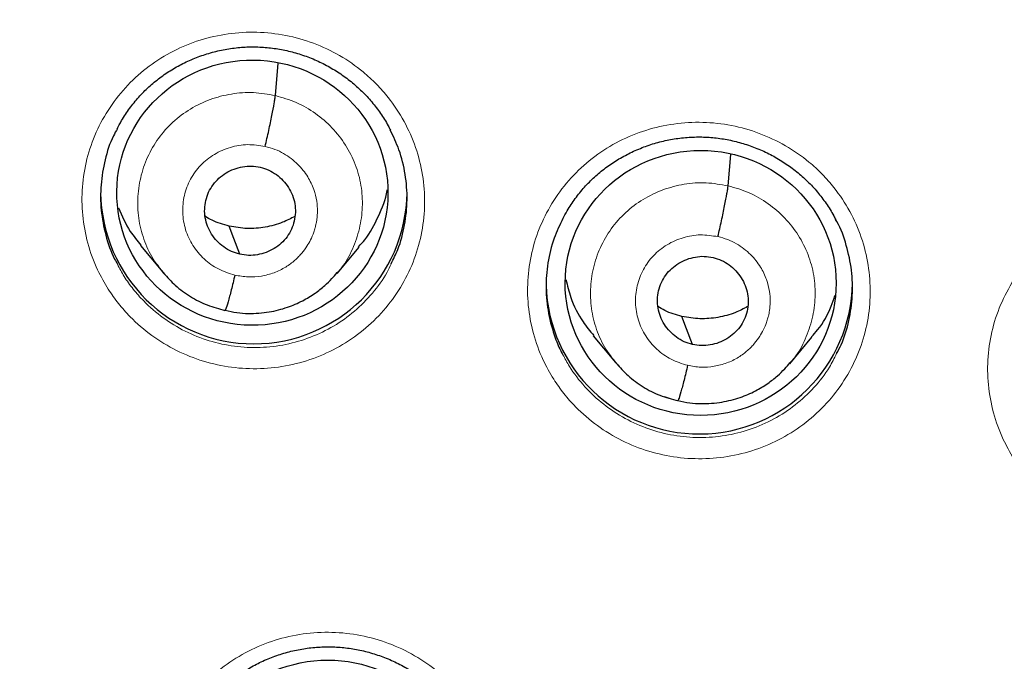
# Model space of a CAD drawing. Header units: millimetres. Extents: x 8 to 2427, y 12 to 2587.
# Tile 120 of 153: x 1073 to 1084, y 1839 to 1846. Entities that reach past the tile are written whole.
import ezdxf

# ---------------------------------------------------------------- set-up
doc = ezdxf.new("R2010")
doc.units = ezdxf.units.MM

msp = doc.modelspace()

# ---------------------------------------------------------------- linework, layer by layer
at = {"color": 7, "linetype": 'Continuous', "lineweight": 30}
for p, q in [((1075.859, 1845.185), (1075.891, 1845.544)), ((1080.882, 1844.184), (1080.913, 1844.533)), ((1074.363, 1843.523), (1074.609, 1843.225)), ((1076.543, 1843.21), (1076.788, 1843.504)), ((1074.603, 1843.233), (1074.618, 1843.217)), ((1074.62, 1843.219), (1074.614, 1843.228)), ((1079.386, 1842.521), (1079.632, 1842.223)), ((1081.566, 1842.21), (1081.811, 1842.505)), ((1079.625, 1842.232), (1079.641, 1842.216)), ((1079.643, 1842.218), (1079.637, 1842.226))]:
    msp.add_line(p, q, dxfattribs=at)
at = {"color": 252, "linetype": 'Continuous', "lineweight": 0}
for p, q in [((1074.64, 1843.194), (1074.62, 1843.219)), ((1075.297, 1842.799), (1075.153, 1842.847)), ((1079.663, 1842.192), (1079.643, 1842.218)), ((1080.32, 1841.798), (1080.176, 1841.846))]:
    msp.add_line(p, q, dxfattribs=at)
at = {"color": 7, "linetype": 'Continuous', "lineweight": 30, "flags": 128}
for points in [[(1075.464, 1843.425), (1075.399, 1843.6), (1075.347, 1843.737)], [(1080.487, 1842.424), (1080.422, 1842.599), (1080.37, 1842.736)]]:
    msp.add_lwpolyline(points, dxfattribs=at)
at = {"color": 252, "linetype": 'Continuous', "lineweight": 0}
for centre, radius, start, end in [((1095.245, 1842.664), 25.455, 359.5944, 180.1892), ((1095.246, 1843.412), 23.128, 185.0273, 354.9311)]:
    msp.add_arc(centre, radius, start, end, dxfattribs=at)
at = {"color": 7, "linetype": 'Continuous', "lineweight": 30}
for centre, radius, start, end in [((1075.62, 1844.132), 1.7, 180.835, 359.165), ((1095.246, 1843.375), 23.103, 180.848, 359.152), ((1080.562, 1843.132), 1.7, 181.6178, 359.1603)]:
    msp.add_arc(centre, radius, start, end, dxfattribs=at)
for centre, major_axis, ratio in [((1075.604, 1844.108), (1.504, -0.014), 0.977835), ((1080.577, 1843.107), (1.503, -0.001), 0.977818), ((1076.437, 1837.452), (1.502, 0.075), 0.978362)]:
    msp.add_ellipse(centre, major_axis=major_axis, ratio=ratio, dxfattribs=at)
at = {"color": 252, "linetype": 'Continuous', "lineweight": 0}
for points, knots in [([(1095.404, 1891.756), (1094.012, 1891.721), (1091.229, 1891.651), (1087.086, 1891.088), (1083.008, 1890.193), (1079.028, 1888.94), (1075.175, 1887.349), (1071.481, 1885.43), (1067.975, 1883.198), (1064.683, 1880.67), (1061.632, 1877.866), (1058.845, 1874.808), (1056.344, 1871.521), (1054.149, 1868.03), (1052.277, 1864.361), (1050.743, 1860.545), (1049.559, 1856.61), (1048.731, 1852.588), (1048.281, 1848.511), (1048.164, 1844.803), (1048.36, 1842.474), (1048.441, 1841.507)], [0, 0, 0, 0, 0.053447, 0.106895, 0.160342, 0.213789, 0.267237, 0.320684, 0.374131, 0.427578, 0.481026, 0.534473, 0.58792, 0.641368, 0.694815, 0.748262, 0.80171, 0.855157, 0.908604, 0.962052, 1, 1, 1, 1]), ([(1074.005, 1843.037), (1073.964, 1843.107), (1073.869, 1843.269), (1073.771, 1843.546), (1073.712, 1843.856), (1073.71, 1844.172), (1073.76, 1844.484), (1073.864, 1844.782), (1074.017, 1845.059), (1074.216, 1845.306), (1074.453, 1845.518), (1074.725, 1845.686), (1075.021, 1845.808), (1075.334, 1845.878), (1075.655, 1845.896), (1075.975, 1845.86), (1076.285, 1845.773), (1076.576, 1845.636), (1076.806, 1845.476), (1076.983, 1845.314), (1077.141, 1845.135), (1077.294, 1844.902), (1077.423, 1844.612), (1077.5, 1844.305), (1077.524, 1843.99), (1077.492, 1843.675), (1077.409, 1843.371), (1077.274, 1843.085), (1077.092, 1842.826), (1076.868, 1842.601), (1076.609, 1842.415), (1076.321, 1842.276), (1076.013, 1842.185), (1075.694, 1842.148), (1075.372, 1842.163), (1075.058, 1842.231), (1074.759, 1842.35), (1074.484, 1842.517), (1074.273, 1842.699), (1074.115, 1842.876), (1074.042, 1842.983), (1074.005, 1843.037)], [0, 0, 0, 0, 0.0207609, 0.0476019, 0.0744428, 0.1012736, 0.1281045, 0.1549316, 0.1817587, 0.20859, 0.2354214, 0.262263, 0.2891047, 0.3159583, 0.3428119, 0.3696738, 0.3965357, 0.4233986, 0.4502615, 0.4670531, 0.4838447, 0.5106792, 0.5375137, 0.5643485, 0.5911834, 0.6180122, 0.6448411, 0.6716687, 0.6984963, 0.7253303, 0.7521644, 0.7790099, 0.8058553, 0.8327121, 0.8595689, 0.886432, 0.9132951, 0.9401567, 0.9670183, 0.9835091, 1, 1, 1, 1]), ([(1074.614, 1843.228), (1074.581, 1843.267), (1074.496, 1843.369), (1074.404, 1843.562), (1074.339, 1843.795), (1074.325, 1844.037), (1074.357, 1844.276), (1074.435, 1844.505), (1074.556, 1844.714), (1074.717, 1844.896), (1074.912, 1845.042), (1075.133, 1845.148), (1075.37, 1845.209), (1075.617, 1845.228), (1075.778, 1845.199), (1075.859, 1845.185)], [0, 0, 0, 0, 0.049957, 0.129144, 0.208263, 0.28734, 0.366522, 0.445705, 0.524783, 0.603902, 0.683089, 0.762286, 0.841511, 0.920703, 1, 1, 1, 1]), ([(1075.859, 1845.185), (1075.937, 1845.162), (1076.095, 1845.117), (1076.307, 1844.992), (1076.493, 1844.832), (1076.643, 1844.64), (1076.753, 1844.423), (1076.817, 1844.189), (1076.831, 1843.948), (1076.799, 1843.708), (1076.719, 1843.481), (1076.633, 1843.315), (1076.562, 1843.239), (1076.545, 1843.221)], [0, 0, 0, 0, 0.097245, 0.194362, 0.291519, 0.388641, 0.485752, 0.582778, 0.679753, 0.776858, 0.873964, 0.97094, 1, 1, 1, 1]), ([(1078.947, 1842.039), (1078.906, 1842.109), (1078.812, 1842.27), (1078.714, 1842.546), (1078.656, 1842.856), (1078.654, 1843.172), (1078.705, 1843.484), (1078.809, 1843.782), (1078.962, 1844.059), (1079.161, 1844.306), (1079.399, 1844.518), (1079.67, 1844.686), (1079.967, 1844.808), (1080.28, 1844.878), (1080.601, 1844.897), (1080.921, 1844.861), (1081.231, 1844.774), (1081.521, 1844.636), (1081.752, 1844.477), (1081.928, 1844.315), (1082.085, 1844.136), (1082.239, 1843.904), (1082.367, 1843.614), (1082.444, 1843.306), (1082.467, 1842.991), (1082.436, 1842.677), (1082.352, 1842.373), (1082.216, 1842.087), (1082.034, 1841.827), (1081.81, 1841.602), (1081.551, 1841.417), (1081.262, 1841.278), (1080.955, 1841.187), (1080.635, 1841.15), (1080.314, 1841.164), (1079.999, 1841.233), (1079.7, 1841.351), (1079.426, 1841.518), (1079.215, 1841.7), (1079.057, 1841.877), (1078.984, 1841.985), (1078.947, 1842.039)], [0, 0, 0, 0, 0.0206, 0.047441, 0.074283, 0.10112, 0.127957, 0.154792, 0.181627, 0.208465, 0.235303, 0.262148, 0.288992, 0.315843, 0.342694, 0.369549, 0.396403, 0.423258, 0.450113, 0.466893, 0.483672, 0.510511, 0.537349, 0.564188, 0.591027, 0.617862, 0.644698, 0.671534, 0.698369, 0.725209, 0.752049, 0.778896, 0.805742, 0.832594, 0.859447, 0.886302, 0.913158, 0.940012, 0.966865, 0.983433, 1, 1, 1, 1]), ([(1075.41, 1843.194), (1075.347, 1843.213), (1075.223, 1843.252), (1075.063, 1843.368), (1074.937, 1843.518), (1074.855, 1843.695), (1074.823, 1843.886), (1074.842, 1844.079), (1074.911, 1844.26), (1075.025, 1844.417), (1075.178, 1844.539), (1075.357, 1844.618), (1075.552, 1844.651), (1075.681, 1844.631), (1075.746, 1844.621)], [0, 0, 0, 0, 0.0833345, 0.1666654, 0.2499975, 0.3333271, 0.4166656, 0.4999997, 0.5833368, 0.6666717, 0.7500021, 0.8333345, 0.9166655, 1, 1, 1, 1]), ([(1075.746, 1844.621), (1075.782, 1844.612), (1075.854, 1844.592), (1075.979, 1844.53), (1076.109, 1844.432), (1076.22, 1844.292), (1076.287, 1844.151), (1076.32, 1844.021), (1076.327, 1843.922), (1076.324, 1843.854), (1076.32, 1843.81), (1076.313, 1843.773), (1076.307, 1843.743), (1076.298, 1843.709), (1076.282, 1843.657), (1076.252, 1843.587), (1076.208, 1843.51), (1076.163, 1843.448), (1076.117, 1843.397), (1076.075, 1843.357), (1076.027, 1843.318), (1075.953, 1843.268), (1075.846, 1843.216), (1075.704, 1843.179), (1075.556, 1843.167), (1075.459, 1843.185), (1075.41, 1843.194)], [0, 0, 0, 0, 0.048256, 0.094112, 0.178937, 0.254869, 0.321842, 0.379876, 0.428895, 0.450046, 0.468964, 0.48565, 0.500103, 0.507847, 0.532093, 0.5715, 0.606182, 0.647519, 0.670672, 0.695465, 0.721903, 0.750007, 0.811595, 0.873776, 0.936513, 1, 1, 1, 1]), ([(1079.637, 1842.226), (1079.604, 1842.265), (1079.519, 1842.367), (1079.427, 1842.56), (1079.362, 1842.793), (1079.348, 1843.034), (1079.38, 1843.273), (1079.458, 1843.502), (1079.579, 1843.712), (1079.74, 1843.893), (1079.935, 1844.04), (1080.156, 1844.146), (1080.393, 1844.208), (1080.64, 1844.227), (1080.801, 1844.198), (1080.882, 1844.184)], [0, 0, 0, 0, 0.0498905, 0.129083, 0.2082075, 0.28729, 0.366478, 0.4456664, 0.5247499, 0.6038747, 0.6830672, 0.7622692, 0.8415001, 0.9206974, 1, 1, 1, 1]), ([(1080.882, 1844.184), (1080.961, 1844.161), (1081.118, 1844.117), (1081.33, 1843.991), (1081.516, 1843.832), (1081.666, 1843.64), (1081.776, 1843.423), (1081.84, 1843.19), (1081.854, 1842.948), (1081.822, 1842.709), (1081.742, 1842.482), (1081.656, 1842.316), (1081.585, 1842.239), (1081.568, 1842.221)], [0, 0, 0, 0, 0.097242, 0.194356, 0.291511, 0.38863, 0.485737, 0.582761, 0.679734, 0.776835, 0.873938, 0.970911, 1, 1, 1, 1]), ([(1084.05, 1841.161), (1084.01, 1841.23), (1083.916, 1841.391), (1083.818, 1841.666), (1083.76, 1841.976), (1083.758, 1842.292), (1083.808, 1842.604), (1083.913, 1842.902), (1084.066, 1843.179), (1084.265, 1843.427), (1084.503, 1843.639), (1084.774, 1843.807), (1085.071, 1843.929), (1085.384, 1844), (1085.705, 1844.019), (1086.025, 1843.984), (1086.335, 1843.897), (1086.625, 1843.76), (1086.856, 1843.601), (1087.031, 1843.439), (1087.189, 1843.261), (1087.343, 1843.029), (1087.471, 1842.739), (1087.547, 1842.432), (1087.571, 1842.117), (1087.54, 1841.803), (1087.456, 1841.499), (1087.32, 1841.213), (1087.138, 1840.953), (1086.914, 1840.727), (1086.654, 1840.541), (1086.366, 1840.402), (1086.058, 1840.311), (1085.739, 1840.273), (1085.418, 1840.287), (1085.103, 1840.355), (1084.804, 1840.473), (1084.53, 1840.639), (1084.319, 1840.821), (1084.161, 1840.999), (1084.087, 1841.107), (1084.05, 1841.161)], [0, 0, 0, 0, 0.020431, 0.047274, 0.074117, 0.100959, 0.1278, 0.154641, 0.181482, 0.208325, 0.235168, 0.262013, 0.288859, 0.315707, 0.342556, 0.369405, 0.396255, 0.423104, 0.449953, 0.466724, 0.483495, 0.510337, 0.537179, 0.564021, 0.590863, 0.617704, 0.644545, 0.671386, 0.698228, 0.725071, 0.751915, 0.778762, 0.805608, 0.832457, 0.859306, 0.886156, 0.913005, 0.939854, 0.966702, 0.983351, 1, 1, 1, 1]), ([(1080.433, 1842.193), (1080.37, 1842.212), (1080.246, 1842.251), (1080.086, 1842.367), (1079.96, 1842.516), (1079.878, 1842.693), (1079.846, 1842.884), (1079.865, 1843.077), (1079.934, 1843.258), (1080.048, 1843.415), (1080.201, 1843.537), (1080.38, 1843.616), (1080.575, 1843.65), (1080.704, 1843.63), (1080.769, 1843.62)], [0, 0, 0, 0, 0.083334, 0.166665, 0.249997, 0.333327, 0.416666, 0.5, 0.583337, 0.666672, 0.750002, 0.833335, 0.916666, 1, 1, 1, 1]), ([(1080.769, 1843.62), (1080.806, 1843.611), (1080.877, 1843.592), (1081.003, 1843.53), (1081.132, 1843.431), (1081.243, 1843.292), (1081.31, 1843.151), (1081.343, 1843.021), (1081.35, 1842.922), (1081.347, 1842.854), (1081.343, 1842.81), (1081.336, 1842.772), (1081.33, 1842.743), (1081.321, 1842.709), (1081.305, 1842.657), (1081.275, 1842.587), (1081.231, 1842.51), (1081.186, 1842.448), (1081.14, 1842.396), (1081.098, 1842.357), (1081.051, 1842.318), (1080.976, 1842.267), (1080.869, 1842.216), (1080.727, 1842.178), (1080.579, 1842.166), (1080.482, 1842.184), (1080.433, 1842.193)], [0, 0, 0, 0, 0.048252, 0.094103, 0.178921, 0.254849, 0.321821, 0.379855, 0.428878, 0.450033, 0.468954, 0.485645, 0.500103, 0.507814, 0.532029, 0.571426, 0.606112, 0.647464, 0.670627, 0.695432, 0.721885, 0.750007, 0.811671, 0.873878, 0.936589, 1, 1, 1, 1]), ([(1074.107, 1843.314), (1074.131, 1843.268), (1074.181, 1843.171), (1074.281, 1843.036), (1074.42, 1842.877), (1074.61, 1842.714), (1074.855, 1842.565), (1075.122, 1842.458), (1075.404, 1842.397), (1075.691, 1842.384), (1075.977, 1842.417), (1076.252, 1842.498), (1076.51, 1842.622), (1076.742, 1842.787), (1076.94, 1842.99), (1077.075, 1843.17), (1077.128, 1843.287), (1077.142, 1843.319)], [0, 0, 0, 0, 0.041127, 0.087872, 0.134617, 0.21076, 0.286902, 0.363044, 0.439185, 0.515338, 0.591491, 0.667582, 0.743673, 0.819738, 0.895802, 0.971846, 1, 1, 1, 1]), ([(1079.049, 1842.311), (1079.072, 1842.267), (1079.14, 1842.141), (1079.288, 1841.951), (1079.496, 1841.755), (1079.736, 1841.598), (1079.999, 1841.48), (1080.277, 1841.409), (1080.564, 1841.384), (1080.851, 1841.407), (1081.13, 1841.476), (1081.392, 1841.591), (1081.631, 1841.747), (1081.838, 1841.942), (1081.993, 1842.136), (1082.06, 1842.272), (1082.085, 1842.324)], [0, 0, 0, 0, 0.039994, 0.1161, 0.192206, 0.268311, 0.344416, 0.420537, 0.496659, 0.572796, 0.648933, 0.72507, 0.801207, 0.87733, 0.953453, 1, 1, 1, 1]), ([(1074.836, 1836.389), (1074.795, 1836.458), (1074.701, 1836.619), (1074.603, 1836.894), (1074.545, 1837.204), (1074.542, 1837.519), (1074.592, 1837.83), (1074.696, 1838.128), (1074.849, 1838.404), (1075.048, 1838.651), (1075.285, 1838.862), (1075.557, 1839.03), (1075.853, 1839.152), (1076.166, 1839.222), (1076.487, 1839.24), (1076.807, 1839.205), (1077.117, 1839.118), (1077.408, 1838.98), (1077.639, 1838.821), (1077.815, 1838.659), (1077.973, 1838.481), (1078.126, 1838.249), (1078.255, 1837.959), (1078.332, 1837.653), (1078.356, 1837.338), (1078.325, 1837.025), (1078.241, 1836.721), (1078.106, 1836.436), (1077.924, 1836.177), (1077.7, 1835.952), (1077.441, 1835.766), (1077.153, 1835.628), (1076.845, 1835.537), (1076.526, 1835.5), (1076.204, 1835.514), (1075.89, 1835.583), (1075.59, 1835.701), (1075.316, 1835.867), (1075.105, 1836.05), (1074.946, 1836.227), (1074.873, 1836.335), (1074.836, 1836.389)], [0, 0, 0, 0, 0.020473, 0.047304, 0.074134, 0.100961, 0.127788, 0.15462, 0.181452, 0.208294, 0.235136, 0.26199, 0.288844, 0.315706, 0.342568, 0.369431, 0.396293, 0.423149, 0.450005, 0.466782, 0.483558, 0.510386, 0.537214, 0.564042, 0.590871, 0.617698, 0.644526, 0.67136, 0.698195, 0.725041, 0.751887, 0.778744, 0.805601, 0.832464, 0.859327, 0.886189, 0.91305, 0.939902, 0.966755, 0.983378, 1, 1, 1, 1])]:
    msp.add_open_spline(points, degree=3, knots=knots, dxfattribs=at)
at = {"color": 7, "linetype": 'Continuous', "lineweight": 30}
for points, knots in [([(1095.404, 1891.769), (1095.183, 1891.77), (1094.478, 1891.774), (1093.301, 1891.732), (1091.885, 1891.648), (1090.503, 1891.521), (1089.155, 1891.36), (1087.843, 1891.165), (1086.567, 1890.94), (1085.309, 1890.684), (1084.071, 1890.399), (1082.855, 1890.085), (1081.68, 1889.75), (1080.547, 1889.397), (1079.456, 1889.029), (1078.316, 1888.614), (1077.137, 1888.15), (1075.927, 1887.636), (1074.782, 1887.113), (1073.702, 1886.585), (1072.683, 1886.056), (1071.743, 1885.538), (1070.877, 1885.036), (1070.08, 1884.552), (1069.334, 1884.078), (1068.636, 1883.616), (1067.813, 1883.05), (1066.874, 1882.371), (1065.829, 1881.568), (1064.845, 1880.767), (1063.922, 1879.972), (1063.055, 1879.188), (1062.244, 1878.415), (1061.536, 1877.709), (1060.922, 1877.071), (1060.392, 1876.501), (1059.884, 1875.936), (1059.382, 1875.361), (1058.876, 1874.76), (1058.361, 1874.125), (1057.817, 1873.43), (1057.246, 1872.669), (1056.65, 1871.838), (1056.051, 1870.962), (1055.45, 1870.038), (1054.851, 1869.067), (1054.256, 1868.046), (1053.667, 1866.976), (1053.079, 1865.836), (1052.501, 1864.634), (1051.94, 1863.377), (1051.413, 1862.095), (1050.922, 1860.794), (1050.468, 1859.473), (1050.043, 1858.102), (1049.652, 1856.683), (1049.299, 1855.215), (1048.995, 1853.73), (1048.774, 1852.417), (1048.615, 1851.282), (1048.503, 1850.328), (1048.411, 1849.369), (1048.341, 1848.412), (1048.292, 1847.475), (1048.262, 1846.576), (1048.25, 1845.729), (1048.253, 1844.937), (1048.267, 1844.198), (1048.291, 1843.517), (1048.321, 1842.894), (1048.357, 1842.326), (1048.394, 1841.811), (1048.423, 1841.485), (1048.437, 1841.331)], [0, 0, 0, 0, 0.008492, 0.027008, 0.045137, 0.062878, 0.08023, 0.097189, 0.113755, 0.129924, 0.146436, 0.162509, 0.178141, 0.193331, 0.208078, 0.222382, 0.239946, 0.256795, 0.272934, 0.288366, 0.303095, 0.317125, 0.329716, 0.341695, 0.353066, 0.363834, 0.374004, 0.391629, 0.408607, 0.424945, 0.440648, 0.45572, 0.470164, 0.483982, 0.494401, 0.504435, 0.514087, 0.523821, 0.533963, 0.544516, 0.555481, 0.568181, 0.581396, 0.59513, 0.609384, 0.62416, 0.639461, 0.655287, 0.671639, 0.689316, 0.707214, 0.725198, 0.743263, 0.761405, 0.77962, 0.799171, 0.818799, 0.838501, 0.858276, 0.870742, 0.883236, 0.895758, 0.908306, 0.920692, 0.932393, 0.94338, 0.953654, 0.963217, 0.97207, 0.980075, 0.987398, 0.994039, 1, 1, 1, 1]), ([(1072.214, 1844.753), (1072.226, 1844.904), (1072.254, 1845.252), (1072.316, 1845.795), (1072.397, 1846.381), (1072.494, 1846.965), (1072.607, 1847.546), (1072.734, 1848.124), (1072.878, 1848.698), (1073.036, 1849.269), (1073.21, 1849.836), (1073.398, 1850.398), (1073.602, 1850.954), (1073.82, 1851.506), (1074.053, 1852.051), (1074.3, 1852.591), (1074.562, 1853.124), (1074.837, 1853.65), (1075.127, 1854.169), (1075.43, 1854.68), (1075.747, 1855.183), (1076.077, 1855.678), (1076.42, 1856.165), (1076.776, 1856.642), (1077.145, 1857.11), (1077.526, 1857.569), (1077.918, 1858.018), (1078.323, 1858.456), (1078.739, 1858.884), (1079.167, 1859.301), (1079.605, 1859.707), (1080.054, 1860.102), (1080.514, 1860.485), (1080.983, 1860.856), (1081.463, 1861.215), (1081.951, 1861.562), (1082.449, 1861.896), (1082.955, 1862.217), (1083.47, 1862.525), (1083.993, 1862.819), (1084.523, 1863.101), (1085.061, 1863.368), (1085.605, 1863.622), (1086.156, 1863.862), (1086.714, 1864.087), (1087.277, 1864.299), (1087.846, 1864.495), (1088.419, 1864.677), (1088.998, 1864.845), (1089.58, 1864.997), (1090.166, 1865.135), (1090.756, 1865.257), (1091.349, 1865.365), (1091.945, 1865.457), (1092.543, 1865.534), (1093.142, 1865.595), (1093.743, 1865.641), (1094.345, 1865.672), (1094.948, 1865.687), (1095.551, 1865.687), (1096.154, 1865.672), (1096.756, 1865.641), (1097.357, 1865.594), (1097.956, 1865.533), (1098.554, 1865.456), (1099.15, 1865.363), (1099.732, 1865.258), (1100.164, 1865.169), (1100.398, 1865.116), (1100.447, 1865.105)], [0, 0, 0, 0, 0.011662, 0.026835, 0.042007, 0.057179, 0.072351, 0.087523, 0.102695, 0.117866, 0.133037, 0.148207, 0.163377, 0.178547, 0.193717, 0.208886, 0.224054, 0.239222, 0.25439, 0.269556, 0.284723, 0.299889, 0.315054, 0.330219, 0.345383, 0.360547, 0.37571, 0.390872, 0.406034, 0.421195, 0.436356, 0.451516, 0.466676, 0.481835, 0.496993, 0.512151, 0.527308, 0.542465, 0.557621, 0.572777, 0.587932, 0.603087, 0.618242, 0.633396, 0.648549, 0.663702, 0.678855, 0.694007, 0.70916, 0.724311, 0.739463, 0.754614, 0.769765, 0.784916, 0.800067, 0.815217, 0.830368, 0.845518, 0.860668, 0.875818, 0.890968, 0.906118, 0.921268, 0.936419, 0.951569, 0.966719, 0.98187, 0.996223, 1, 1, 1, 1]), ([(1074.104, 1844.815), (1074.12, 1844.846), (1074.16, 1844.925), (1074.24, 1845.043), (1074.341, 1845.169), (1074.454, 1845.282), (1074.576, 1845.384), (1074.709, 1845.474), (1074.851, 1845.551), (1075.002, 1845.616), (1075.159, 1845.667), (1075.32, 1845.703), (1075.483, 1845.723), (1075.645, 1845.727), (1075.807, 1845.716), (1075.967, 1845.69), (1076.124, 1845.649), (1076.278, 1845.593), (1076.427, 1845.522), (1076.568, 1845.438), (1076.7, 1845.342), (1076.821, 1845.234), (1076.931, 1845.116), (1077.027, 1844.988), (1077.095, 1844.882), (1077.127, 1844.817), (1077.135, 1844.8)], [0, 0, 0, 0, 0.0281486, 0.0723204, 0.1160169, 0.1590563, 0.201689, 0.2447585, 0.288341, 0.332281, 0.3763902, 0.4204264, 0.4641945, 0.5075765, 0.5504443, 0.59338, 0.6367111, 0.6803516, 0.724183, 0.7680502, 0.8117833, 0.8552767, 0.8984092, 0.941364, 0.9847279, 1, 1, 1, 1]), ([(1075.746, 1844.621), (1075.753, 1844.651), (1075.766, 1844.709), (1075.793, 1844.828), (1075.822, 1844.968), (1075.844, 1845.083), (1075.855, 1845.152), (1075.857, 1845.174), (1075.859, 1845.185)], [0, 0, 0, 0, 0.125803, 0.250811, 0.50023, 0.749562, 0.874434, 1, 1, 1, 1]), ([(1074.106, 1844.818), (1074.091, 1844.791), (1074.029, 1844.683), (1073.964, 1844.473), (1073.917, 1844.196), (1073.919, 1843.913), (1073.972, 1843.635), (1074.039, 1843.434), (1074.097, 1843.333), (1074.107, 1843.314)], [0, 0, 0, 0, 0.058387, 0.238279, 0.4181938, 0.5981086, 0.7780928, 0.9580772, 1, 1, 1, 1]), ([(1077.142, 1843.319), (1077.169, 1843.372), (1077.238, 1843.508), (1077.299, 1843.749), (1077.329, 1844.03), (1077.306, 1844.311), (1077.244, 1844.573), (1077.168, 1844.731), (1077.134, 1844.803)], [0, 0, 0, 0, 0.114989, 0.297584, 0.48018, 0.662816, 0.845452, 1, 1, 1, 1]), ([(1079.049, 1843.817), (1079.064, 1843.847), (1079.104, 1843.926), (1079.184, 1844.044), (1079.285, 1844.169), (1079.398, 1844.283), (1079.52, 1844.384), (1079.653, 1844.474), (1079.796, 1844.552), (1079.946, 1844.617), (1080.103, 1844.668), (1080.264, 1844.703), (1080.427, 1844.724), (1080.59, 1844.728), (1080.751, 1844.717), (1080.911, 1844.691), (1081.069, 1844.649), (1081.222, 1844.594), (1081.371, 1844.523), (1081.512, 1844.439), (1081.644, 1844.343), (1081.765, 1844.235), (1081.874, 1844.117), (1081.97, 1843.989), (1082.038, 1843.885), (1082.068, 1843.822), (1082.076, 1843.806)], [0, 0, 0, 0, 0.027711, 0.071973, 0.115756, 0.158879, 0.201595, 0.244746, 0.288412, 0.332434, 0.376625, 0.420741, 0.464586, 0.508043, 0.550984, 0.594, 0.637412, 0.681137, 0.725054, 0.769009, 0.812831, 0.856412, 0.899633, 0.94268, 0.98614, 1, 1, 1, 1]), ([(1075.464, 1843.425), (1075.433, 1843.434), (1075.369, 1843.453), (1075.256, 1843.521), (1075.142, 1843.642), (1075.068, 1843.827), (1075.075, 1844.024), (1075.157, 1844.204), (1075.305, 1844.337), (1075.462, 1844.395), (1075.594, 1844.407), (1075.659, 1844.396), (1075.691, 1844.39)], [0, 0, 0, 0, 0.062836, 0.12554, 0.250833, 0.375525, 0.499997, 0.624471, 0.749166, 0.874459, 0.937163, 1, 1, 1, 1]), ([(1075.691, 1844.39), (1075.723, 1844.381), (1075.787, 1844.362), (1075.872, 1844.31), (1075.946, 1844.245), (1076.006, 1844.167), (1076.051, 1844.08), (1076.078, 1843.986), (1076.084, 1843.889), (1076.071, 1843.793), (1076.04, 1843.701), (1075.991, 1843.617), (1075.925, 1843.544), (1075.846, 1843.486), (1075.757, 1843.443), (1075.661, 1843.417), (1075.562, 1843.408), (1075.497, 1843.419), (1075.464, 1843.425)], [0, 0, 0, 0, 0.062617, 0.125102, 0.187765, 0.250501, 0.313064, 0.37535, 0.437605, 0.499997, 0.56239, 0.624647, 0.686935, 0.749498, 0.812234, 0.874897, 0.937382, 1, 1, 1, 1]), ([(1076.783, 1843.509), (1076.807, 1843.534), (1076.899, 1843.633), (1077.005, 1843.846), (1077.087, 1844.035), (1077.1, 1844.137), (1077.101, 1844.14)], [0, 0, 0, 0, 0.144201, 0.566481, 0.989323, 1, 1, 1, 1]), ([(1080.769, 1843.62), (1080.776, 1843.65), (1080.789, 1843.708), (1080.816, 1843.827), (1080.845, 1843.967), (1080.867, 1844.082), (1080.878, 1844.151), (1080.881, 1844.173), (1080.882, 1844.184)], [0, 0, 0, 0, 0.125706, 0.250689, 0.500194, 0.749627, 0.874495, 1, 1, 1, 1]), ([(1074.118, 1843.941), (1074.157, 1843.85), (1074.221, 1843.701), (1074.327, 1843.576), (1074.368, 1843.527)], [0, 0, 0, 0, 0.605797, 1, 1, 1, 1]), ([(1075.347, 1843.737), (1075.282, 1843.754), (1075.188, 1843.779), (1075.106, 1843.83), (1075.082, 1843.846)], [0, 0, 0, 0, 0.696103, 1, 1, 1, 1]), ([(1076.075, 1843.845), (1076.031, 1843.821), (1075.927, 1843.767), (1075.747, 1843.721), (1075.546, 1843.702), (1075.413, 1843.725), (1075.347, 1843.737)], [0, 0, 0, 0, 0.201946, 0.468282, 0.733859, 1, 1, 1, 1]), ([(1079.049, 1843.821), (1079.014, 1843.749), (1078.938, 1843.592), (1078.876, 1843.33), (1078.854, 1843.049), (1078.882, 1842.767), (1078.949, 1842.529), (1079.01, 1842.378), (1079.044, 1842.319), (1079.049, 1842.311)], [0, 0, 0, 0, 0.1528685, 0.3322748, 0.511681, 0.6910524, 0.8704238, 0.9823652, 1, 1, 1, 1]), ([(1082.085, 1842.324), (1082.102, 1842.356), (1082.165, 1842.47), (1082.228, 1842.688), (1082.268, 1842.966), (1082.259, 1843.249), (1082.198, 1843.524), (1082.135, 1843.714), (1082.08, 1843.802), (1082.075, 1843.809)], [0, 0, 0, 0, 0.07084, 0.253258, 0.435624, 0.617991, 0.800332, 0.982673, 1, 1, 1, 1]), ([(1080.487, 1842.424), (1080.456, 1842.433), (1080.392, 1842.451), (1080.307, 1842.503), (1080.233, 1842.568), (1080.173, 1842.646), (1080.128, 1842.733), (1080.101, 1842.827), (1080.094, 1842.924), (1080.107, 1843.02), (1080.139, 1843.112), (1080.188, 1843.197), (1080.254, 1843.269), (1080.333, 1843.327), (1080.422, 1843.371), (1080.518, 1843.397), (1080.617, 1843.406), (1080.682, 1843.395), (1080.715, 1843.389)], [0, 0, 0, 0, 0.062617, 0.1251, 0.187763, 0.250498, 0.313062, 0.375349, 0.437605, 0.499998, 0.562391, 0.624649, 0.686937, 0.749502, 0.812237, 0.874899, 0.937383, 1, 1, 1, 1]), ([(1080.715, 1843.389), (1080.746, 1843.38), (1080.81, 1843.361), (1080.895, 1843.31), (1080.969, 1843.244), (1081.029, 1843.167), (1081.074, 1843.079), (1081.101, 1842.986), (1081.107, 1842.889), (1081.095, 1842.792), (1081.063, 1842.7), (1081.014, 1842.616), (1080.948, 1842.544), (1080.869, 1842.485), (1080.78, 1842.442), (1080.684, 1842.416), (1080.585, 1842.407), (1080.52, 1842.418), (1080.487, 1842.424)], [0, 0, 0, 0, 0.062617, 0.1251, 0.187763, 0.250498, 0.313062, 0.375349, 0.437605, 0.499998, 0.562391, 0.624649, 0.686937, 0.749502, 0.812237, 0.874899, 0.937383, 1, 1, 1, 1]), ([(1074.618, 1843.217), (1074.66, 1843.17), (1074.749, 1843.071), (1074.914, 1842.952), (1075.101, 1842.855), (1075.235, 1842.82), (1075.302, 1842.803)], [0, 0, 0, 0, 0.230953, 0.488342, 0.744474, 1, 1, 1, 1]), ([(1075.302, 1842.803), (1075.346, 1842.793), (1075.43, 1842.775), (1075.594, 1842.764), (1075.784, 1842.778), (1075.987, 1842.83), (1076.157, 1842.903), (1076.294, 1842.985), (1076.402, 1843.07), (1076.483, 1843.148), (1076.526, 1843.198), (1076.545, 1843.221)], [0, 0, 0, 0, 0.095975, 0.187155, 0.355782, 0.506805, 0.640226, 0.756074, 0.854511, 0.935748, 1, 1, 1, 1]), ([(1075.41, 1843.194), (1075.396, 1843.137), (1075.369, 1843.023), (1075.334, 1842.893), (1075.311, 1842.817), (1075.306, 1842.812), (1075.304, 1842.81)], [0, 0, 0, 0, 0.290907, 0.583518, 0.875903, 1, 1, 1, 1]), ([(1079.083, 1843.145), (1079.099, 1843.078), (1079.138, 1842.914), (1079.244, 1842.701), (1079.35, 1842.574), (1079.391, 1842.525)], [0, 0, 0, 0, 0.295026, 0.727473, 1, 1, 1, 1]), ([(1081.806, 1842.51), (1081.83, 1842.535), (1081.921, 1842.634), (1082.011, 1842.792), (1082.054, 1842.928), (1082.066, 1842.968)], [0, 0, 0, 0, 0.193215, 0.7606447, 1, 1, 1, 1]), ([(1080.37, 1842.736), (1080.305, 1842.753), (1080.21, 1842.778), (1080.128, 1842.829), (1080.103, 1842.845)], [0, 0, 0, 0, 0.691317, 1, 1, 1, 1]), ([(1081.098, 1842.845), (1081.054, 1842.821), (1080.95, 1842.766), (1080.77, 1842.72), (1080.569, 1842.701), (1080.436, 1842.724), (1080.37, 1842.736)], [0, 0, 0, 0, 0.201954, 0.468286, 0.733859, 1, 1, 1, 1]), ([(1079.641, 1842.216), (1079.683, 1842.169), (1079.772, 1842.07), (1079.937, 1841.951), (1080.123, 1841.853), (1080.258, 1841.819), (1080.326, 1841.802)], [0, 0, 0, 0, 0.230929, 0.488331, 0.744468, 1, 1, 1, 1]), ([(1080.325, 1841.802), (1080.369, 1841.792), (1080.453, 1841.775), (1080.617, 1841.764), (1080.807, 1841.778), (1081.01, 1841.83), (1081.18, 1841.903), (1081.317, 1841.986), (1081.425, 1842.07), (1081.506, 1842.148), (1081.549, 1842.199), (1081.568, 1842.221)], [0, 0, 0, 0, 0.095956, 0.187121, 0.355725, 0.506737, 0.640159, 0.756016, 0.854467, 0.935724, 1, 1, 1, 1]), ([(1080.433, 1842.193), (1080.419, 1842.136), (1080.392, 1842.022), (1080.357, 1841.892), (1080.334, 1841.816), (1080.329, 1841.811), (1080.327, 1841.809)], [0, 0, 0, 0, 0.290641, 0.582744, 0.874598, 1, 1, 1, 1]), ([(1074.935, 1838.161), (1074.951, 1838.193), (1074.992, 1838.272), (1075.072, 1838.391), (1075.173, 1838.516), (1075.286, 1838.629), (1075.408, 1838.731), (1075.541, 1838.82), (1075.684, 1838.898), (1075.834, 1838.963), (1075.991, 1839.013), (1076.152, 1839.049), (1076.315, 1839.069), (1076.477, 1839.073), (1076.639, 1839.062), (1076.799, 1839.036), (1076.956, 1838.995), (1077.11, 1838.939), (1077.259, 1838.869), (1077.4, 1838.785), (1077.532, 1838.689), (1077.653, 1838.582), (1077.762, 1838.464), (1077.859, 1838.336), (1077.927, 1838.23), (1077.959, 1838.164), (1077.967, 1838.147)], [0, 0, 0, 0, 0.028706, 0.072848, 0.116515, 0.159526, 0.202128, 0.245163, 0.288707, 0.332605, 0.376669, 0.420656, 0.464373, 0.507702, 0.550515, 0.593393, 0.636666, 0.680247, 0.724019, 0.767826, 0.811498, 0.85493, 0.898003, 0.940899, 0.984208, 1, 1, 1, 1])]:
    msp.add_open_spline(points, degree=3, knots=knots, dxfattribs=at)

doc.saveas('drawing.dxf')
